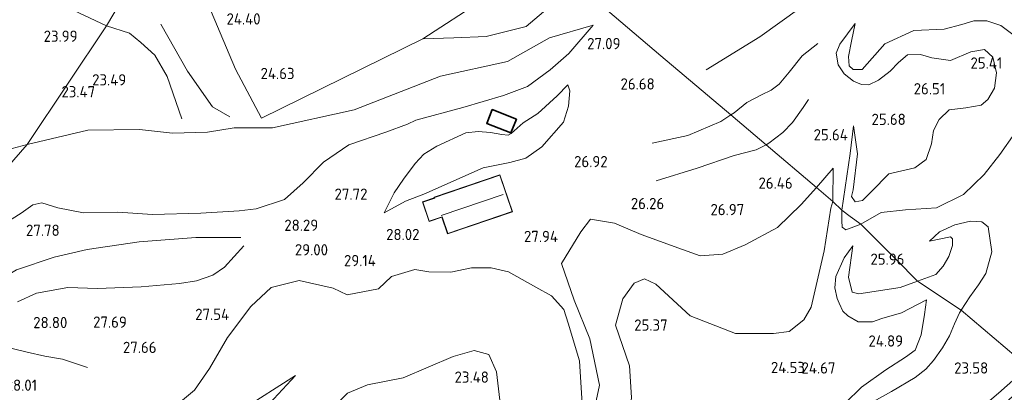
# Model space of a CAD drawing. Extents: x 196936 to 200438, y 361224 to 364196.
# Tile 198 of 256: x 199327 to 199484, y 362603 to 362663. Entities that reach past the tile are written whole.
import ezdxf
from ezdxf.enums import TextEntityAlignment as Align

# ---------------------------------------------------------------- set-up
doc = ezdxf.new("R2010")
doc.units = 0
for name, color, linetype, lineweight in [('B-ME-GR-BOS-GV', 40, 'Continuous', 13), ('B-ME-GR-GRAS-GV', 60, 'Continuous', 13), ('B-ME-GW-TALUD_KRUIN-G', 90, 'Continuous', 18), ('B-ME-GW-TALUD_TEEN-G', 90, 'Continuous', 18), ('B-ME-IE-TERREINAFSCHEIDING_KUNSTMATIG_HEKWERK-G', 20, 'IE-TERREINAFSCHEIDING-KUNSTMATIG', 18), ('B-ME-KG-KADASTRAAL_DAKRAND-G', 170, 'Continuous', 18), ('B-ME-KG-KADASTRAAL_NOK-G', 10, 'Continuous', 18), ('B-ME-OG-BEBOUWING_SCHUUR-GV', 7, 'Continuous', 35), ('B-ME-OG-BEBOUWING_WONINGBOUW-GV', 7, 'Continuous', 18), ('B-ME-OG-BREUKLIJN-G', 7, 'Continuous', 18), ('B-ME-OG-HOOGTELIJN-G', 7, 'Continuous', 18), ('B-ME-OG-HOOGTEPUNT-S', 7, 'Continuous', 25), ('B-ME-VH-VERHARDING_HALFVERHARDING-GV', 252, 'Continuous', 18)]:
    doc.layers.add(name, color=color, linetype=linetype, lineweight=lineweight)
doc.styles.add('NLCS-ISO-ANNOTATIVE-T18', font='NLCS-ISO.ttf', dxfattribs={"height": 1.8})
doc.linetypes.add('IE-TERREINAFSCHEIDING-KUNSTMATIG', pattern='A,4,[82,NLCS.SHX,S=0.75,R=90,X=0,Y=0],4,-2', length=10)

# ---------------------------------------------------------------- blocks, each defined once
blk = doc.blocks.new('SAL-HOOGTELABEL-SO')
at = {"color": 0, "linetype": 'ByBlock', "lineweight": -2, "style": 'NLCS-ISO-ANNOTATIVE-T18'}
blk.add_attdef('HOOGTE', text='', height=1.8, dxfattribs=at).set_placement((2.79, 0), align=Align.RIGHT)

msp = doc.modelspace()

# ---------------------------------------------------------------- linework, layer by layer
at = {"layer": 'B-ME-GR-BOS-GV'}
for points in [[(199322.866, 362685.262, 25.871), (199330.833, 362679.798, 25.087), (199344.653, 362668.732, 25.175), (199340.46, 362661.598, 24.072), (199334.331, 362652.437, 23.531), (199327.775, 362642.637, 24.132), (199322.916, 362641.315, 24.23)], [(199352.85, 362674.148, 24.29), (199361.035, 362654.67, 24.71), (199365.203, 362646.819, 25.01), (199391, 362659.494, 24.725), (199395.91, 362659.642, 25.205), (199401.106, 362659.864, 25.829), (199407.503, 362661.474, 25.841), (199415.486, 362668.26, 25.77)], [(199325.367, 362630.74, 27.245), (199326.841, 362631.65, 27.23), (199328.672, 362632.999, 27.155), (199330.12, 362633.28, 27.02), (199332.659, 362632.508, 26.78), (199336.809, 362631.721, 27.005), (199342.257, 362631.825, 27.17), (199347.797, 362631.447, 27.065), (199355.516, 362631.648, 27.005), (199361.653, 362632.002, 26.765), (199364.35, 362632.32, 26.84), (199368.896, 362633.809, 26.99), (199371.891, 362636.484, 27.275), (199375.137, 362639.765, 27.32), (199379.146, 362642.587, 27.26), (199385.096, 362644.581, 28.128), (199388.551, 362645.889, 28.378), (199389.877, 362646.492, 28.41), (199397.358, 362648.519, 28.249), (199403.865, 362650.459, 27.959), (199407.684, 362651.897, 27.689), (199411.319, 362654.537, 27.329), (199414.278, 362657.143, 27.104), (199418.193, 362661.672, 26.714), (199411.238, 362659.651, 26.257), (199404.497, 362655.872, 25.881), (199393.81, 362653.506, 25.483), (199380.009, 362648.133, 25.504), (199366.959, 362645.253, 25.01), (199360.843, 362645.259, 25.1), (199356.571, 362644.602, 24.77), (199350.995, 362644.44, 24.35), (199345.702, 362645.022, 24.305), (199337.483, 362644.905, 24.17), (199327.775, 362642.637, 24.132), (199334.331, 362652.437, 23.531), (199340.46, 362661.598, 24.072), (199344.653, 362668.732, 25.175)], [(199420.46, 362664.027, 26.612), (199429, 362656.807, 26.781), (199436.436, 362650.504, 25.945), (199440.178, 362647.333, 26.38), (199445.795, 362642.572, 25.492), (199453.869, 362635.729, 26.09), (199451.391, 362633.043, 26.682), (199447.62, 362629.366, 27.082), (199442.49, 362626.576, 27.507), (199438.875, 362625.112, 27.707), (199435.292, 362624.804, 27.407), (199432.446, 362625.828, 26.957), (199425.842, 362628.258, 26.832), (199421.581, 362630.049, 27.082), (199417.788, 362630.657, 28.309), (199416.244, 362628.664, 28.226), (199413.148, 362623.594, 27.857), (199415.173, 362617.762, 27.132), (199417.664, 362611.555, 26.807), (199419.204, 362604.151, 26.682), (199418.528, 362600.932, 26.632)], [(199485.447, 362660.054, 25.135), (199483.28, 362661.634, 25.038), (199481.069, 362662.371, 25.006), (199479.007, 362662.348, 25.07), (199477.098, 362661.789, 24.973), (199474.247, 362661.055, 24.909), (199469.405, 362660.829, 24.834), (199464.768, 362658.698, 24.866), (199461.143, 362654.612, 24.898), (199459.732, 362654.591, 24.898), (199459.052, 362655.162, 24.887), (199458.979, 362656.677, 24.834), (199459.46, 362659.111, 24.909), (199460.033, 362661.93, 24.963), (199457.592, 362658.651, 25.156), (199456.983, 362657.222, 25.188), (199457.297, 362655.332, 25.221), (199458.271, 362653.894, 25.231), (199459.759, 362652.753, 25.231), (199461.032, 362652.196, 25.253), (199462.23, 362652.148, 25.382), (199463.737, 362652.908, 25.457), (199465.648, 362654.342, 25.511), (199466.955, 362655.706, 25.565), (199468.373, 362656.956, 25.629), (199470.466, 362657.021, 25.715), (199472.259, 362656.465, 25.704), (199475.26, 362656.049, 25.586), (199478.505, 362657.399, 25.522), (199480.696, 362657.813, 25.457), (199482.033, 362656.558, 25.403), (199482.599, 362654.091, 25.328), (199482.312, 362651.612, 25.36), (199481.235, 362649.816, 25.479), (199480.181, 362648.88, 25.715), (199477.688, 362648.496, 25.801), (199475.023, 362648.143, 25.866), (199473.425, 362646.606, 25.866), (199472.567, 362644.843, 25.715), (199472.226, 362642.727, 25.629), (199471.35, 362640.199, 25.479), (199469.553, 362638.875, 25.575), (199465.395, 362637.912, 25.93), (199462.661, 362635.111, 26.102), (199461.198, 362633.668, 26.177), (199460.022, 362633.44, 26.21), (199459.446, 362634.323, 26.231), (199459.723, 362635.35, 26.253), (199460.421, 362641.127, 26.263), (199459.77, 362645.572, 25.543), (199459.259, 362641.152, 25.629), (199457.907, 362632.096, 25.683), (199456.486, 362633.512, 25.627), (199456.507, 362638.809, 25.54), (199453.869, 362635.729, 26.09), (199445.795, 362642.572, 25.492), (199440.178, 362647.333, 26.38), (199436.436, 362650.504, 25.945), (199429, 362656.807, 26.781), (199420.46, 362664.027, 26.612)], [(199309.271, 362621.338, 27.509), (199327.775, 362642.637, 24.132), (199337.483, 362644.905, 24.17), (199345.702, 362645.022, 24.305), (199350.995, 362644.44, 24.35), (199356.571, 362644.602, 24.77), (199360.843, 362645.259, 25.1), (199366.959, 362645.253, 25.01), (199380.009, 362648.133, 25.504), (199393.81, 362653.506, 25.483), (199404.497, 362655.872, 25.881), (199411.238, 362659.651, 26.257), (199418.193, 362661.672, 26.714), (199414.278, 362657.143, 27.104), (199411.319, 362654.537, 27.329), (199407.684, 362651.897, 27.689), (199403.865, 362650.459, 27.959), (199397.358, 362648.519, 28.249), (199389.877, 362646.492, 28.41), (199388.551, 362645.889, 28.378), (199385.096, 362644.581, 28.128), (199379.146, 362642.587, 27.26), (199375.137, 362639.765, 27.32), (199371.891, 362636.484, 27.275), (199368.896, 362633.809, 26.99), (199364.35, 362632.32, 26.84), (199361.653, 362632.002, 26.765), (199355.516, 362631.648, 27.005), (199347.797, 362631.447, 27.065), (199342.257, 362631.825, 27.17), (199336.809, 362631.721, 27.005), (199332.659, 362632.508, 26.78), (199330.12, 362633.28, 27.02), (199328.672, 362632.999, 27.155), (199326.841, 362631.65, 27.23), (199325.367, 362630.74, 27.245)], [(199485.555, 362644.429, 24.35), (199483.151, 362641.025, 24.146), (199480.664, 362637.813, 23.952), (199477.337, 362634.609, 24.232), (199473.049, 362632.511, 24.618), (199468.056, 362632.169, 25.145), (199464.209, 362631.755, 25.403), (199460.951, 362629.863, 25.489), (199459.25, 362631.111, 25.823), (199457.907, 362632.096, 25.683), (199459.259, 362641.152, 25.629), (199459.77, 362645.572, 25.543), (199460.421, 362641.127, 26.263), (199459.723, 362635.35, 26.253), (199459.446, 362634.323, 26.231), (199460.022, 362633.44, 26.21), (199461.198, 362633.668, 26.177), (199462.661, 362635.111, 26.102), (199465.395, 362637.912, 25.93), (199469.553, 362638.875, 25.575), (199471.35, 362640.199, 25.479), (199472.226, 362642.727, 25.629), (199472.567, 362644.843, 25.715), (199473.425, 362646.606, 25.866), (199475.023, 362648.143, 25.866), (199477.688, 362648.496, 25.801), (199480.181, 362648.88, 25.715), (199481.235, 362649.816, 25.479), (199482.312, 362651.612, 25.36), (199482.599, 362654.091, 25.328), (199482.033, 362656.558, 25.403), (199480.696, 362657.813, 25.457), (199478.505, 362657.399, 25.522), (199475.26, 362656.049, 25.586), (199472.259, 362656.465, 25.704), (199470.466, 362657.021, 25.715), (199468.373, 362656.956, 25.629), (199466.955, 362655.706, 25.565), (199465.648, 362654.342, 25.511), (199463.737, 362652.908, 25.457), (199462.23, 362652.148, 25.382), (199461.032, 362652.196, 25.253), (199459.759, 362652.753, 25.231), (199458.271, 362653.894, 25.231), (199457.297, 362655.332, 25.221), (199456.983, 362657.222, 25.188), (199457.592, 362658.651, 25.156), (199460.033, 362661.93, 24.963), (199459.46, 362659.111, 24.909), (199458.979, 362656.677, 24.834), (199459.052, 362655.162, 24.887), (199459.732, 362654.591, 24.898), (199461.143, 362654.612, 24.898), (199464.768, 362658.698, 24.866), (199469.405, 362660.829, 24.834), (199474.247, 362661.055, 24.909), (199477.098, 362661.789, 24.973), (199479.007, 362662.348, 25.07), (199481.069, 362662.371, 25.006), (199483.28, 362661.634, 25.038), (199485.447, 362660.054, 25.135)], [(199487.514, 362607.214, 23.586), (199476.969, 362616.152, 23.443), (199478.323, 362618.282, 23.27), (199479.736, 362620.166, 23.24), (199480.93, 362621.98, 23.18), (199481.838, 362625.481, 23.135), (199481.268, 362629.477, 23.424), (199480.285, 362630.282, 23.387), (199478.451, 362630.348, 23.753), (199475.933, 362629.756, 24.29), (199473.526, 362628.659, 24.613), (199471.901, 362627.174, 25.043), (199475.242, 362627.868, 24.978), (199475.566, 362627.562, 25.043), (199475.56, 362626.463, 25.086), (199474.998, 362624.706, 25.118), (199474.103, 362623.198, 25.14), (199472.941, 362621.856, 25.182), (199470.008, 362620.793, 25.516), (199466.587, 362624.219, 25.882), (199460.951, 362629.863, 25.489), (199464.209, 362631.755, 25.403), (199468.056, 362632.169, 25.145), (199473.049, 362632.511, 24.618), (199477.337, 362634.609, 24.232), (199480.664, 362637.813, 23.952), (199483.151, 362641.025, 24.146), (199485.555, 362644.429, 24.35)], [(199418.528, 362600.932, 26.632), (199419.204, 362604.151, 26.682), (199417.664, 362611.555, 26.807), (199415.173, 362617.762, 27.132), (199413.148, 362623.594, 27.857), (199416.244, 362628.664, 28.226), (199417.788, 362630.657, 28.309), (199421.581, 362630.049, 27.082), (199425.842, 362628.258, 26.832), (199432.446, 362625.828, 26.957), (199435.292, 362624.804, 27.407), (199438.875, 362625.112, 27.707), (199442.49, 362626.576, 27.507), (199447.62, 362629.366, 27.082), (199451.391, 362633.043, 26.682), (199453.869, 362635.729, 26.09), (199456.486, 362633.512, 25.627), (199456.172, 362632.431, 25.64), (199455.06, 362625.6, 25.61), (199453.018, 362616.645, 25.185), (199451.819, 362614.604, 25.06), (199449.494, 362612.754, 24.985), (199447.007, 362612.394, 25.06), (199440.923, 362612.432, 25.285), (199433.702, 362615.248, 25.385), (199428.184, 362620.295, 25.31), (199426.367, 362621.142, 25.31), (199424.76, 362620.432, 25.335), (199422.936, 362617.934, 25.385), (199421.779, 362613.747, 25.31), (199423.977, 362607.242, 25.285), (199424.295, 362602.208, 25.26)], [(199424.295, 362602.208, 25.26), (199423.977, 362607.242, 25.285), (199421.779, 362613.747, 25.31), (199422.936, 362617.934, 25.385), (199424.76, 362620.432, 25.335), (199426.367, 362621.142, 25.31), (199428.184, 362620.295, 25.31), (199433.702, 362615.248, 25.385), (199440.923, 362612.432, 25.285), (199447.007, 362612.394, 25.06), (199449.494, 362612.754, 24.985), (199451.819, 362614.604, 25.06), (199453.018, 362616.645, 25.185), (199455.06, 362625.6, 25.61), (199456.172, 362632.431, 25.64), (199456.486, 362633.512, 25.627), (199457.907, 362632.096, 25.683), (199457.908, 362630.44, 25.543), (199457.984, 362629.409, 25.543), (199458.554, 362628.953, 25.608), (199460.951, 362629.863, 25.489), (199466.587, 362624.219, 25.882), (199470.008, 362620.793, 25.516), (199467.215, 362619.788, 25.698), (199460.616, 362618.728, 25.784), (199459.548, 362619.037, 25.795), (199458.956, 362621.425, 25.784), (199459.677, 362626.406, 25.505), (199458.265, 362624.521, 25.46), (199456.937, 362621.515, 25.22), (199456.786, 362619.686, 25.025), (199457.161, 362618.008, 25.01), (199457.472, 362617.274, 24.965), (199458.074, 362615.985, 24.905), (199458.843, 362615.214, 24.89), (199460.536, 362614.278, 24.83), (199462.801, 362614.268, 24.86), (199464.28, 362614.801, 24.89), (199467.435, 362615.709, 24.89), (199471.45, 362617.804, 24.8), (199471.132, 362615.458, 24.74), (199470.6, 362612.226, 24.77), (199469.618, 362609.757, 24.77), (199468.073, 362608.628, 24.8), (199464.912, 362606.587, 24.8), (199461.02, 362603.827, 24.68), (199458.418, 362601.262, 24.68)], [(199458.418, 362601.262, 24.68), (199461.02, 362603.827, 24.68), (199464.912, 362606.587, 24.8), (199468.073, 362608.628, 24.8), (199469.618, 362609.757, 24.77), (199470.6, 362612.226, 24.77), (199471.132, 362615.458, 24.74), (199471.45, 362617.804, 24.8), (199467.435, 362615.709, 24.89), (199464.28, 362614.801, 24.89), (199462.801, 362614.268, 24.86), (199460.536, 362614.278, 24.83), (199458.843, 362615.214, 24.89), (199458.074, 362615.985, 24.905), (199457.472, 362617.274, 24.965), (199457.161, 362618.008, 25.01), (199456.786, 362619.686, 25.025), (199456.937, 362621.515, 25.22), (199458.265, 362624.521, 25.46), (199459.677, 362626.406, 25.505), (199458.956, 362621.425, 25.784), (199459.548, 362619.037, 25.795), (199460.616, 362618.728, 25.784), (199467.215, 362619.788, 25.698), (199470.008, 362620.793, 25.516), (199476.969, 362616.152, 23.443), (199476.676, 362615.691, 23.48), (199475.879, 362613.969, 23.72), (199475.102, 362612.067, 23.885), (199473.968, 362610.125, 23.855), (199472.527, 362608.101, 23.825), (199471.331, 362606.695, 23.75), (199469.628, 362605.366, 23.81), (199465.852, 362603.163, 23.915), (199461.511, 362600.759, 24.035)], [(199347.422, 362597.448, 27.117), (199354.521, 362603.367, 27.392), (199356.925, 362606.818, 27.367), (199359.801, 362611.778, 27.292), (199363.514, 362616.74, 27.217), (199366.78, 362619.768, 27.442), (199371.254, 362620.882, 28.617), (199376.686, 362619.634, 28.542), (199378.906, 362618.615, 28.467), (199383.874, 362619.568, 28.192), (199385.958, 362621.544, 28.092), (199389.724, 362622.636, 27.792), (199391.934, 362622.248, 27.792), (199395.48, 362622.206, 27.792), (199398.781, 362622.899, 27.767), (199401.918, 362622.892, 27.717), (199404.659, 362622.262, 27.692), (199409.053, 362619.839, 27.467), (199411.536, 362618.423, 27.267), (199413.489, 362616.223, 27.117), (199414.171, 362614.088, 27.117), (199415.99, 362608.052, 26.992), (199416.496, 362600.299, 26.617)], [(199416.496, 362600.299, 26.617), (199415.99, 362608.052, 26.992), (199414.171, 362614.088, 27.117), (199413.489, 362616.223, 27.117), (199411.536, 362618.423, 27.267), (199409.053, 362619.839, 27.467), (199404.659, 362622.262, 27.692), (199401.918, 362622.892, 27.717), (199398.781, 362622.899, 27.767), (199395.48, 362622.206, 27.792), (199391.934, 362622.248, 27.792), (199389.724, 362622.636, 27.792), (199385.958, 362621.544, 28.092), (199383.874, 362619.568, 28.192), (199378.906, 362618.615, 28.467), (199376.686, 362619.634, 28.542), (199371.254, 362620.882, 28.617), (199366.78, 362619.768, 27.442), (199363.514, 362616.74, 27.217), (199359.801, 362611.778, 27.292), (199356.925, 362606.818, 27.367), (199354.521, 362603.367, 27.392), (199347.422, 362597.448, 27.117)], [(199461.511, 362600.759, 24.035), (199465.852, 362603.163, 23.915), (199469.628, 362605.366, 23.81), (199471.331, 362606.695, 23.75), (199472.527, 362608.101, 23.825), (199473.968, 362610.125, 23.855), (199475.102, 362612.067, 23.885), (199475.879, 362613.969, 23.72), (199476.676, 362615.691, 23.48), (199476.969, 362616.152, 23.443), (199487.514, 362607.214, 23.586)], [(199378.945, 362602.894, 23.804), (199382.163, 362604.204, 23.754), (199387.818, 362605.35, 23.729), (199395.813, 362608.759, 23.829), (199399.157, 362609.692, 23.779), (199401.527, 362609.055, 23.704), (199402.744, 362606.301, 23.629), (199404.052, 362595.017, 23.404)], [(199404.052, 362595.017, 23.404), (199402.744, 362606.301, 23.629), (199401.527, 362609.055, 23.704), (199399.157, 362609.692, 23.779), (199395.813, 362608.759, 23.829), (199387.818, 362605.35, 23.729), (199382.163, 362604.204, 23.754), (199378.945, 362602.894, 23.804)], [(199365.088, 362599.756, 24.739), (199370.617, 362605.724, 24.965), (199361.982, 362600.184, 24.864)], [(199485.686, 362605.351, 23.556), (199482.939, 362602.86, 23.526)]]:
    msp.add_polyline3d(points, dxfattribs=at)
for points in [[(199395.91, 362659.642, 25.205), (199391, 362659.494, 24.725), (199410.032, 362671.929, 24.185), (199410.64, 362672.368, 24.174), (199415.486, 362668.26, 25.77), (199407.503, 362661.474, 25.841), (199401.106, 362659.864, 25.829)], [(199413.429, 362646.158, 27.725), (199409.98, 362642.23, 27.755), (199407.436, 362640.406, 27.815), (199404.864, 362639.743, 27.95), (199400.609, 362638.909, 27.965), (199391.151, 362634.685, 28.205), (199388.221, 362633.583, 28.22), (199384.831, 362631.718, 28.362), (199386.41, 362634.898, 28.34), (199387.91, 362637.086, 28.558), (199389.783, 362639.579, 28.662), (199391.154, 362641.06, 28.88), (199393.235, 362642.367, 29.045), (199397.832, 362644.466, 29.135), (199399.8, 362644.687, 29.098), (199401.764, 362644.506, 28.805), (199403.605, 362644.223, 28.662), (199404.626, 362644.08, 28.595), (199405.066, 362644.371, 28.535), (199406.995, 362646.088, 28.505), (199409.349, 362647.579, 28.625), (199412.443, 362650.375, 28.138), (199414.165, 362652.138, 27.29), (199414.441, 362651.181, 27.29), (199414.241, 362648.745, 27.5)], [(199412.443, 362650.375, 28.138), (199409.349, 362647.579, 28.625), (199406.995, 362646.088, 28.505), (199405.066, 362644.371, 28.535), (199404.626, 362644.08, 28.595), (199403.605, 362644.223, 28.662), (199401.764, 362644.506, 28.805), (199399.8, 362644.687, 29.098), (199397.832, 362644.466, 29.135), (199393.235, 362642.367, 29.045), (199391.154, 362641.06, 28.88), (199389.783, 362639.579, 28.662), (199387.91, 362637.086, 28.558), (199386.41, 362634.898, 28.34), (199384.831, 362631.718, 28.362), (199388.221, 362633.583, 28.22), (199391.151, 362634.685, 28.205), (199400.609, 362638.909, 27.965), (199404.864, 362639.743, 27.95), (199407.436, 362640.406, 27.815), (199409.98, 362642.23, 27.755), (199413.429, 362646.158, 27.725), (199414.241, 362648.745, 27.5), (199414.441, 362651.181, 27.29), (199414.165, 362652.138, 27.29)], [(199401.185, 362645.993, 28.745), (199405.053, 362644.461, 28.58), (199405.929, 362646.673, 28.58), (199402.061, 362648.204, 28.468)], [(199309.271, 362621.338, 27.509), (199308.109, 362620.939, 27.395), (199309.437, 362627.522, 26.212), (199311.514, 362631.45, 25.565), (199317.009, 362638.33, 24.536), (199322.916, 362641.315, 24.23), (199327.775, 362642.637, 24.132)], [(199456.507, 362638.809, 25.54), (199456.486, 362633.512, 25.627), (199453.869, 362635.729, 26.09)], [(199390.907, 362633.447, 28.07), (199391.976, 362630.301, 28.07), (199394.033, 362631, 28.07), (199394.938, 362628.337, 28.07), (199405.299, 362631.858, 28.07), (199403.297, 362637.751, 28.07), (199392.788, 362634.181, 28.07), (199392.817, 362634.095, 28.07)], [(199460.951, 362629.863, 25.489), (199458.554, 362628.953, 25.608), (199457.984, 362629.409, 25.543), (199457.908, 362630.44, 25.543), (199457.907, 362632.096, 25.683), (199459.25, 362631.111, 25.823)], [(199481.268, 362629.477, 23.424), (199481.838, 362625.481, 23.135), (199480.93, 362621.98, 23.18), (199479.736, 362620.166, 23.24), (199478.323, 362618.282, 23.27), (199476.969, 362616.152, 23.443), (199470.008, 362620.793, 25.516), (199472.941, 362621.856, 25.182), (199474.103, 362623.198, 25.14), (199474.998, 362624.706, 25.118), (199475.56, 362626.463, 25.086), (199475.566, 362627.562, 25.043), (199475.242, 362627.868, 24.978), (199471.901, 362627.174, 25.043), (199473.526, 362628.659, 24.613), (199475.933, 362629.756, 24.29), (199478.451, 362630.348, 23.753), (199480.285, 362630.282, 23.387)], [(199361.436, 362591.405, 24.839), (199360.73, 362587.817, 24.917), (199353.102, 362589.898, 24.839), (199357.168, 362593.575, 24.864), (199358.916, 362595.973, 24.839), (199361.982, 362600.184, 24.864), (199370.617, 362605.724, 24.965), (199365.088, 362599.756, 24.739), (199362.815, 362596.95, 24.764), (199361.152, 362594.006, 24.739)]]:
    msp.add_polyline3d(points, close=True, dxfattribs=at)
at = {"layer": 'B-ME-GR-GRAS-GV'}
msp.add_polyline3d([(199391, 362659.494, 24.725), (199365.203, 362646.819, 25.01), (199361.035, 362654.67, 24.71), (199352.85, 362674.148, 24.29), (199356.094, 362675.747, 24.29), (199358.461, 362676.925, 24.395), (199378.094, 362686.124, 24.23), (199388.413, 362691.206, 23.947), (199410.64, 362672.368, 24.174), (199410.032, 362671.929, 24.185)], close=True, dxfattribs=at)
at = {"layer": 'B-ME-GW-TALUD_KRUIN-G'}
for points in [[(199415.486, 362668.26, 25.77), (199407.503, 362661.474, 25.841), (199401.106, 362659.864, 25.829)], [(199403.865, 362650.459, 27.959), (199407.684, 362651.897, 27.689), (199411.319, 362654.537, 27.329), (199414.278, 362657.143, 27.104), (199418.193, 362661.672, 26.714)], [(199459.77, 362645.572, 25.543), (199460.421, 362641.127, 26.263), (199459.723, 362635.35, 26.253), (199459.446, 362634.323, 26.231), (199460.022, 362633.44, 26.21), (199461.198, 362633.668, 26.177), (199462.661, 362635.111, 26.102), (199465.395, 362637.912, 25.93), (199469.553, 362638.875, 25.575), (199471.35, 362640.199, 25.479), (199472.226, 362642.727, 25.629), (199472.567, 362644.843, 25.715), (199473.425, 362646.606, 25.866), (199475.023, 362648.143, 25.866), (199477.688, 362648.496, 25.801), (199480.181, 362648.88, 25.715), (199481.235, 362649.816, 25.479), (199482.312, 362651.612, 25.36), (199482.599, 362654.091, 25.328), (199482.033, 362656.558, 25.403), (199480.696, 362657.813, 25.457), (199478.505, 362657.399, 25.522), (199475.26, 362656.049, 25.586), (199472.259, 362656.465, 25.704), (199470.466, 362657.021, 25.715), (199468.373, 362656.956, 25.629), (199466.955, 362655.706, 25.565), (199465.648, 362654.342, 25.511), (199463.737, 362652.908, 25.457), (199462.23, 362652.148, 25.382), (199461.032, 362652.196, 25.253), (199459.759, 362652.753, 25.231), (199458.271, 362653.894, 25.231), (199457.297, 362655.332, 25.221), (199456.983, 362657.222, 25.188), (199457.592, 362658.651, 25.156), (199460.033, 362661.93, 24.963)], [(199401.106, 362659.864, 25.829), (199395.91, 362659.642, 25.205), (199391, 362659.494, 24.725)], [(199414.165, 362652.138, 27.29), (199412.443, 362650.375, 28.138), (199409.349, 362647.579, 28.625), (199406.995, 362646.088, 28.505), (199405.066, 362644.371, 28.535), (199404.626, 362644.08, 28.595), (199403.605, 362644.223, 28.662), (199401.764, 362644.506, 28.805), (199399.8, 362644.687, 29.098), (199397.832, 362644.466, 29.135), (199393.235, 362642.367, 29.045), (199391.154, 362641.06, 28.88), (199389.783, 362639.579, 28.662), (199387.91, 362637.086, 28.558), (199386.41, 362634.898, 28.34), (199384.831, 362631.718, 28.362)], [(199403.865, 362650.459, 27.959), (199397.358, 362648.519, 28.249), (199389.877, 362646.492, 28.41), (199388.551, 362645.889, 28.378)], [(199361.653, 362632.002, 26.765), (199364.35, 362632.32, 26.84), (199368.896, 362633.809, 26.99), (199371.891, 362636.484, 27.275), (199375.137, 362639.765, 27.32), (199379.146, 362642.587, 27.26), (199385.096, 362644.581, 28.128), (199388.551, 362645.889, 28.378)], [(199419.808, 362568.02, 25.207), (199420.898, 362571.058, 25.257), (199420.164, 362572.602, 25.307), (199419.139, 362575.032, 25.282), (199418.901, 362580.658, 25.257), (199418.174, 362593.315, 26.157), (199418.528, 362600.932, 26.632), (199419.204, 362604.151, 26.682), (199417.664, 362611.555, 26.807), (199415.173, 362617.762, 27.132), (199413.148, 362623.594, 27.857), (199416.244, 362628.664, 28.226), (199417.788, 362630.657, 28.309), (199421.581, 362630.049, 27.082), (199425.842, 362628.258, 26.832), (199432.446, 362625.828, 26.957), (199435.292, 362624.804, 27.407), (199438.875, 362625.112, 27.707), (199442.49, 362626.576, 27.507), (199447.62, 362629.366, 27.082), (199451.391, 362633.043, 26.682), (199453.869, 362635.729, 26.09), (199456.507, 362638.809, 25.54)], [(199308.109, 362620.939, 27.395), (199309.271, 362621.338, 27.509), (199310.703, 362621.828, 27.65), (199312.392, 362623.699, 27.935), (199315.549, 362627.866, 27.845), (199317.699, 362629.605, 27.845), (199320.643, 362630.127, 27.74), (199323.003, 362630.232, 27.38), (199325.367, 362630.74, 27.245), (199326.841, 362631.65, 27.23), (199328.672, 362632.999, 27.155), (199330.12, 362633.28, 27.02), (199332.659, 362632.508, 26.78), (199336.809, 362631.721, 27.005), (199342.257, 362631.825, 27.17), (199347.797, 362631.447, 27.065), (199355.516, 362631.648, 27.005), (199361.653, 362632.002, 26.765)], [(199470.008, 362620.793, 25.516), (199472.941, 362621.856, 25.182), (199474.103, 362623.198, 25.14), (199474.998, 362624.706, 25.118), (199475.56, 362626.463, 25.086), (199475.566, 362627.562, 25.043), (199475.242, 362627.868, 24.978), (199471.901, 362627.174, 25.043)], [(199459.677, 362626.406, 25.505), (199458.956, 362621.425, 25.784), (199459.548, 362619.037, 25.795), (199460.616, 362618.728, 25.784), (199467.215, 362619.788, 25.698), (199470.008, 362620.793, 25.516)], [(199347.422, 362597.448, 27.117), (199354.521, 362603.367, 27.392), (199356.925, 362606.818, 27.367), (199359.801, 362611.778, 27.292), (199363.514, 362616.74, 27.217), (199366.78, 362619.768, 27.442), (199371.254, 362620.882, 28.617), (199376.686, 362619.634, 28.542), (199378.906, 362618.615, 28.467), (199383.874, 362619.568, 28.192), (199385.958, 362621.544, 28.092), (199389.724, 362622.636, 27.792), (199391.934, 362622.248, 27.792), (199395.48, 362622.206, 27.792), (199398.781, 362622.899, 27.767), (199401.918, 362622.892, 27.717), (199404.659, 362622.262, 27.692), (199409.053, 362619.839, 27.467), (199411.536, 362618.423, 27.267), (199413.489, 362616.223, 27.117), (199414.171, 362614.088, 27.117), (199415.99, 362608.052, 26.992), (199416.496, 362600.299, 26.617)], [(199471.45, 362617.804, 24.8), (199471.132, 362615.458, 24.74), (199470.6, 362612.226, 24.77), (199469.618, 362609.757, 24.77), (199468.073, 362608.628, 24.8), (199464.912, 362606.587, 24.8), (199461.02, 362603.827, 24.68), (199458.418, 362601.262, 24.68), (199455.643, 362599.809, 24.71), (199451.557, 362597.932, 25.01), (199446.145, 362594.997, 24.935), (199442.791, 362591.892, 24.74), (199438.976, 362587.284, 24.245), (199431.957, 362579.453, 23.885)], [(199360.73, 362587.817, 24.917), (199361.436, 362591.405, 24.839), (199361.152, 362594.006, 24.739), (199362.815, 362596.95, 24.764), (199365.088, 362599.756, 24.739), (199370.617, 362605.724, 24.965)]]:
    msp.add_polyline3d(points, dxfattribs=at)
at = {"layer": 'B-ME-GW-TALUD_TEEN-G'}
for points in [[(199366.959, 362645.253, 25.01), (199380.009, 362648.133, 25.504), (199393.81, 362653.506, 25.483), (199404.497, 362655.872, 25.881), (199411.238, 362659.651, 26.257), (199418.193, 362661.672, 26.714)], [(199460.033, 362661.93, 24.963), (199459.46, 362659.111, 24.909), (199458.979, 362656.677, 24.834), (199459.052, 362655.162, 24.887), (199459.732, 362654.591, 24.898), (199461.143, 362654.612, 24.898), (199464.768, 362658.698, 24.866), (199469.405, 362660.829, 24.834), (199474.247, 362661.055, 24.909), (199477.098, 362661.789, 24.973), (199479.007, 362662.348, 25.07), (199481.069, 362662.371, 25.006), (199483.28, 362661.634, 25.038), (199485.447, 362660.054, 25.135), (199487.288, 362657.905, 24.963), (199487.799, 362653.113, 24.748)], [(199414.165, 362652.138, 27.29), (199414.441, 362651.181, 27.29), (199414.241, 362648.745, 27.5), (199413.429, 362646.158, 27.725), (199409.98, 362642.23, 27.755), (199407.436, 362640.406, 27.815), (199404.864, 362639.743, 27.95), (199400.609, 362638.909, 27.965), (199391.151, 362634.685, 28.205), (199388.221, 362633.583, 28.22), (199384.831, 362631.718, 28.362)], [(199480.664, 362637.813, 23.952), (199483.151, 362641.025, 24.146), (199485.555, 362644.429, 24.35), (199487.27, 362648.346, 24.511), (199487.799, 362653.113, 24.748)], [(199366.959, 362645.253, 25.01), (199360.843, 362645.259, 25.1), (199356.571, 362644.602, 24.77), (199350.995, 362644.44, 24.35), (199345.702, 362645.022, 24.305), (199337.483, 362644.905, 24.17), (199327.775, 362642.637, 24.132), (199322.916, 362641.315, 24.23), (199317.009, 362638.33, 24.536)], [(199480.664, 362637.813, 23.952), (199477.337, 362634.609, 24.232), (199473.049, 362632.511, 24.618), (199468.056, 362632.169, 25.145), (199464.209, 362631.755, 25.403), (199460.951, 362629.863, 25.489), (199458.554, 362628.953, 25.608), (199457.984, 362629.409, 25.543), (199457.908, 362630.44, 25.543), (199457.907, 362632.096, 25.683), (199459.259, 362641.152, 25.629), (199459.77, 362645.572, 25.543)], [(199456.486, 362633.512, 25.627), (199456.507, 362638.809, 25.54)], [(199455.06, 362625.6, 25.61), (199456.172, 362632.431, 25.64), (199456.486, 362633.512, 25.627)], [(199471.901, 362627.174, 25.043), (199473.526, 362628.659, 24.613), (199475.933, 362629.756, 24.29), (199478.451, 362630.348, 23.753), (199480.285, 362630.282, 23.387), (199481.268, 362629.477, 23.424)], [(199481.838, 362625.481, 23.135), (199481.268, 362629.477, 23.424)], [(199455.06, 362625.6, 25.61), (199453.018, 362616.645, 25.185), (199451.819, 362614.604, 25.06), (199449.494, 362612.754, 24.985), (199447.007, 362612.394, 25.06), (199440.923, 362612.432, 25.285), (199433.702, 362615.248, 25.385), (199428.184, 362620.295, 25.31), (199426.367, 362621.142, 25.31), (199424.76, 362620.432, 25.335), (199422.936, 362617.934, 25.385), (199421.779, 362613.747, 25.31), (199423.977, 362607.242, 25.285), (199424.295, 362602.208, 25.26), (199423.53, 362595.6, 24.96), (199423.675, 362587.672, 24.535), (199423.551, 362579.18, 24.11), (199424.349, 362575.476, 24.11), (199425.315, 362569.667, 23.96), (199425.689, 362565.674, 23.785), (199425.055, 362563.254, 23.749)], [(199458.265, 362624.521, 25.46), (199459.677, 362626.406, 25.505)], [(199476.969, 362616.152, 23.443), (199478.323, 362618.282, 23.27), (199479.736, 362620.166, 23.24), (199480.93, 362621.98, 23.18), (199481.838, 362625.481, 23.135)], [(199458.265, 362624.521, 25.46), (199456.937, 362621.515, 25.22), (199456.786, 362619.686, 25.025), (199457.161, 362618.008, 25.01), (199457.472, 362617.274, 24.965), (199458.074, 362615.985, 24.905), (199458.843, 362615.214, 24.89), (199460.536, 362614.278, 24.83), (199462.801, 362614.268, 24.86), (199464.28, 362614.801, 24.89), (199467.435, 362615.709, 24.89), (199471.45, 362617.804, 24.8)], [(199431.957, 362579.453, 23.885), (199437.766, 362582.48, 23.93), (199446.933, 362587.797, 23.81), (199454.833, 362594.281, 23.99), (199456.96, 362596.248, 24.35), (199459.027, 362598.343, 24.335), (199461.511, 362600.759, 24.035), (199465.852, 362603.163, 23.915), (199469.628, 362605.366, 23.81), (199471.331, 362606.695, 23.75), (199472.527, 362608.101, 23.825), (199473.968, 362610.125, 23.855), (199475.102, 362612.067, 23.885), (199475.879, 362613.969, 23.72), (199476.676, 362615.691, 23.48), (199476.969, 362616.152, 23.443)], [(199404.929, 362574.821, 23.104), (199406.113, 362581.62, 23.129), (199404.052, 362595.017, 23.404), (199402.744, 362606.301, 23.629), (199401.527, 362609.055, 23.704), (199399.157, 362609.692, 23.779), (199395.813, 362608.759, 23.829), (199387.818, 362605.35, 23.729), (199382.163, 362604.204, 23.754), (199378.945, 362602.894, 23.804), (199376.261, 362600.182, 23.754), (199372.85, 362595.67, 23.504), (199371.126, 362592.24, 23.429), (199370.839, 362591.846, 23.379), (199368.633, 362587.162, 23.304)], [(199370.617, 362605.724, 24.965), (199361.982, 362600.184, 24.864), (199358.916, 362595.973, 24.839), (199357.168, 362593.575, 24.864), (199353.102, 362589.898, 24.839), (199347.858, 362583.398, 24.814)]]:
    msp.add_polyline3d(points, dxfattribs=at)
at = {"layer": 'B-ME-IE-TERREINAFSCHEIDING_KUNSTMATIG_HEKWERK-G'}
for points in [[(199388.413, 362691.206, 23.947), (199378.094, 362686.124, 24.23), (199358.461, 362676.925, 24.395), (199356.094, 362675.747, 24.29), (199352.85, 362674.148, 24.29), (199361.035, 362654.67, 24.71), (199365.203, 362646.819, 25.01), (199391, 362659.494, 24.725)], [(199391, 362659.494, 24.725), (199410.032, 362671.929, 24.185), (199410.64, 362672.368, 24.174)]]:
    msp.add_polyline3d(points, dxfattribs=at)
at = {"layer": 'B-ME-KG-KADASTRAAL_DAKRAND-G'}
for points in [[(199405.025, 362644.526, 29.855), (199401.25, 362646.021, 29.848), (199402.089, 362648.14, 29.848), (199405.864, 362646.645, 29.825)], [(199394.969, 362628.401, 30.92), (199394.081, 362631.069, 32.232), (199392.007, 362630.364, 30.05), (199390.971, 362633.415, 30.005), (199392.883, 362634.059, 30.74), (199392.852, 362634.15, 30.71), (199403.266, 362637.688, 30.718), (199405.236, 362631.889, 30.86)]]:
    msp.add_polyline3d(points, close=True, dxfattribs=at)
at = {"layer": 'B-ME-KG-KADASTRAAL_NOK-G'}
msp.add_polyline3d([(199393.93, 362631.278, 32.412), (199403.793, 362634.604, 32.322)], dxfattribs=at)
at = {"layer": 'B-ME-OG-BEBOUWING_SCHUUR-GV'}
msp.add_polyline3d([(199405.929, 362646.673, 28.58), (199405.053, 362644.461, 28.58), (199401.185, 362645.993, 28.745), (199402.061, 362648.204, 28.468)], close=True, dxfattribs=at)
at = {"layer": 'B-ME-OG-BEBOUWING_WONINGBOUW-GV'}
msp.add_polyline3d([(199405.299, 362631.858, 28.07), (199394.938, 362628.337, 28.07), (199394.033, 362631, 28.07), (199391.976, 362630.301, 28.07), (199390.907, 362633.447, 28.07), (199392.817, 362634.095, 28.07), (199392.788, 362634.181, 28.07), (199403.297, 362637.751, 28.07)], close=True, dxfattribs=at)
at = {"layer": 'B-ME-OG-BREUKLIJN-G'}
for points in [[(199281.983, 362688.325, 24.342), (199281.566, 362685.507, 24.132), (199281.842, 362683.745, 24.118), (199282.744, 362682.307, 24.072), (199283.777, 362681.475, 24.042), (199285.819, 362679.674, 23.998), (199288.877, 362678.302, 23.878), (199291.398, 362677.478, 23.758), (199297.97, 362675.573, 23.652), (199301.218, 362674.141, 23.578), (199302.936, 362672.965, 23.562), (199306.742, 362669.409, 23.608), (199309.591, 362667.643, 23.668), (199311.607, 362666.876, 23.682), (199316.154, 362666.369, 23.742), (199322.859, 362666.787, 23.892), (199328.575, 362666.598, 24.042), (199333.403, 362664.872, 24.298), (199340.46, 362661.598, 24.072)], [(199436.248, 362654.522, 26.206), (199444.81, 362659.833, 25.84), (199451.209, 362664.418, 25.389), (199454.661, 362666.004, 25.389), (199460.87, 362668.588, 25.303)], [(199340.46, 362661.598, 24.072), (199344.121, 362660.411, 23.952), (199345.931, 362658.934, 23.818), (199348.191, 362656.896, 23.818), (199350.129, 362653.453, 23.908), (199352.489, 362646.737, 24.178)], [(199445.795, 362642.572, 25.492), (199446.25, 362642.805, 25.439), (199448.498, 362644.514, 25.319), (199450.03, 362646.141, 25.184), (199451.749, 362648.513, 24.989), (199452.598, 362649.789, 25.049)], [(199428.243, 362636.783, 25.799), (199434.801, 362638.809, 25.904), (199440.724, 362640.853, 26.084), (199444.198, 362641.753, 25.679), (199445.795, 362642.572, 25.492)], [(199326.262, 362617.5, 28.37), (199329.302, 362618.837, 28.19), (199334.305, 362619.791, 27.98), (199339.022, 362619.598, 27.575), (199345.975, 362619.855, 27.5), (199352.094, 362620.386, 27.065), (199354.822, 362620.841, 27.065), (199357.416, 362621.731, 27.095), (199359.296, 362623.04, 27.155), (199362.396, 362626.44, 26.975)]]:
    msp.add_polyline3d(points, dxfattribs=at)
at = {"layer": 'B-ME-OG-HOOGTELIJN-G'}
for points in [[(199349.146, 362661.816, 24.294), (199353.41, 362654.335, 24.49), (199357.394, 362648.623, 24.69), (199360.174, 362647.009, 24.89)], [(199440.178, 362647.333, 26.38), (199440.704, 362647.689, 26.369), (199442.733, 362649.327, 26.234), (199445.082, 362650.55, 25.964), (199446.629, 362651.272, 25.679), (199447.877, 362652.232, 25.544), (199449.508, 362654.187, 25.574), (199451.563, 362656.779, 25.484), (199454.098, 362658.748, 25.334)], [(199427.59, 362642.821, 26.114), (199433.288, 362644.069, 26.354), (199438.603, 362646.269, 26.414), (199440.178, 362647.333, 26.38)], [(199361.907, 362627.733, 27.17), (199354.702, 362627.763, 27.5), (199345.691, 362627.074, 27.935), (199337.362, 362625.827, 27.755), (199332.071, 362624.62, 27.935), (199326.104, 362622.584, 28.16), (199322.1, 362620.165, 28.85), (199318.507, 362617.654, 29.36), (199315.473, 362614.93, 29.42), (199313.065, 362613.971, 29.09), (199309.513, 362613.7, 28.1), (199304.788, 362613.982, 27.785), (199301.546, 362614.19, 27.545), (199300.013, 362614.303, 27.455)], [(199315.473, 362614.93, 29.42), (199316.001, 362613.687, 29.48), (199317.043, 362612.674, 29.48), (199318.089, 362612.064, 29.405), (199320.088, 362611.327, 29.18), (199322.706, 362610.653, 29.12), (199327.796, 362609.424, 29.15), (199330.631, 362608.817, 28.91), (199333.408, 362608.338, 28.28), (199337.436, 362607.001, 27.8)]]:
    msp.add_polyline3d(points, dxfattribs=at)
at = {"layer": 'B-ME-VH-VERHARDING_HALFVERHARDING-GV'}
msp.add_polyline3d([(199439.798, 362564.925, 23.391), (199432.508, 362557.192, 23.44), (199430.992, 362558.384, 23.37), (199438.837, 362566.58, 23.368), (199445.23, 362572.188, 23.316), (199452.907, 362578.646, 23.428), (199460.805, 362585.537, 23.691), (199467.229, 362590.877, 23.736), (199472.464, 362594.775, 23.658), (199473.275, 362595.38, 23.646), (199479.346, 362599.863, 23.533), (199482.939, 362602.86, 23.526), (199485.686, 362605.351, 23.556), (199487.514, 362607.214, 23.586), (199489.013, 362605.943, 23.649), (199485.544, 362602.663, 23.593), (199480.917, 362598.618, 23.503), (199476.865, 362595.863, 23.676), (199472.101, 362592.414, 23.706), (199467.691, 362588.847, 23.886), (199462.836, 362584.617, 23.766), (199457.129, 362579.927, 23.691), (199452.295, 362575.518, 23.413), (199446.588, 362570.624, 23.271)], close=True, dxfattribs=at)

# ---------------------------------------------------------------- block references
at = {"layer": 'B-ME-OG-HOOGTEPUNT-S'}
for p, values in [((199362.274, 362661.778, 24.398), {'HOOGTE': '24.40'}), ((199333.044, 362659.018, 23.987), {'HOOGTE': '23.99'}), ((199419.759, 362657.836, 27.087), {'HOOGTE': '27.09'}), ((199480.741, 362654.736, 25.408), {'HOOGTE': '25.41'}), ((199340.813, 362652.045, 23.494), {'HOOGTE': '23.49'}), ((199367.7, 362653.065, 24.634), {'HOOGTE': '24.63'}), ((199425.229, 362651.392, 26.675), {'HOOGTE': '26.68'}), ((199471.624, 362650.622, 26.508), {'HOOGTE': '26.51'}), ((199335.852, 362650.145, 23.471), {'HOOGTE': '23.47'}), ((199465.325, 362645.735, 25.681), {'HOOGTE': '25.68'}), ((199456.073, 362643.271, 25.64), {'HOOGTE': '25.64'}), ((199417.71, 362638.981, 26.915), {'HOOGTE': '26.92'}), ((199447.257, 362635.547, 26.46), {'HOOGTE': '26.46'}), ((199379.344, 362633.777, 27.715), {'HOOGTE': '27.72'}), ((199426.746, 362632.28, 26.256), {'HOOGTE': '26.26'}), ((199439.524, 362631.314, 26.965), {'HOOGTE': '26.97'}), ((199371.481, 362628.814, 28.29), {'HOOGTE': '28.29'}), ((199330.184, 362628.008, 27.782), {'HOOGTE': '27.78'}), ((199387.651, 362627.332, 28.018), {'HOOGTE': '28.02'}), ((199409.783, 362627.022, 27.943), {'HOOGTE': '27.94'}), ((199373.047, 362624.894, 28.997), {'HOOGTE': '29.00'}), ((199380.688, 362623.166, 29.136), {'HOOGTE': '29.14'}), ((199465.12, 362623.394, 25.96), {'HOOGTE': '25.96'}), ((199357.254, 362614.577, 27.535), {'HOOGTE': '27.54'}), ((199331.414, 362613.265, 28.803), {'HOOGTE': '28.80'}), ((199340.912, 362613.336, 27.685), {'HOOGTE': '27.69'}), ((199427.29, 362612.862, 25.369), {'HOOGTE': '25.37'}), ((199464.897, 362610.317, 24.885), {'HOOGTE': '24.89'}), ((199345.658, 362609.3, 27.658), {'HOOGTE': '27.66'}), ((199449.217, 362606.084, 24.53), {'HOOGTE': '24.53'}), ((199454.1, 362606.01, 24.665), {'HOOGTE': '24.67'}), ((199478.49, 362606.007, 23.583), {'HOOGTE': '23.58'}), ((199326.573, 362603.253, 28.008), {'HOOGTE': '28.01'}), ((199398.736, 362604.546, 23.477), {'HOOGTE': '23.48'})]:
    msp.add_blockref('SAL-HOOGTELABEL-SO', p, dxfattribs=at).add_auto_attribs(values)

doc.saveas('drawing.dxf')
